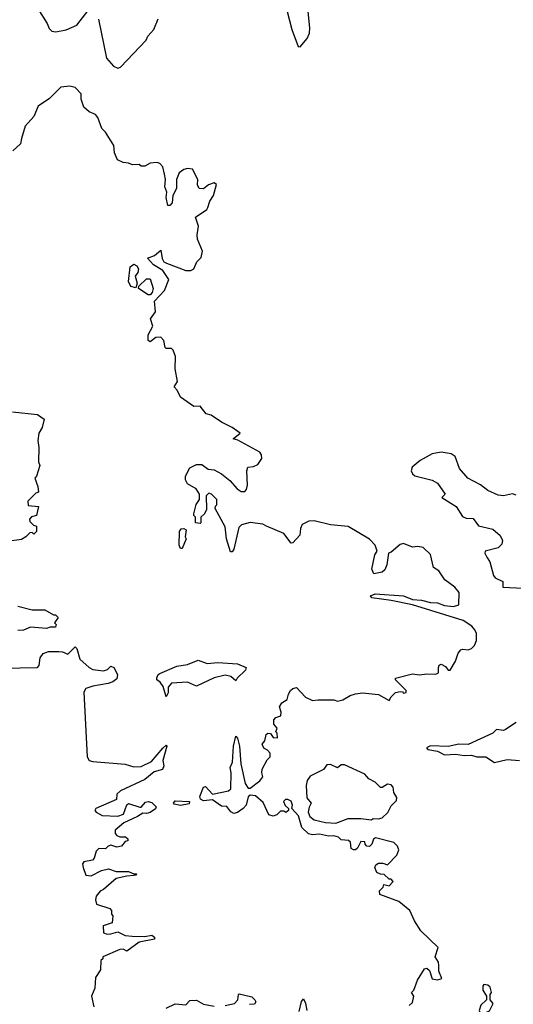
# Model space of a CAD drawing. Extents: x 2239805 to 2396427, y 665731 to 772158.
# Tile 154 of 256: x 2311485 to 2314250, y 720740 to 726250. Entities that reach past the tile are written whole.
import ezdxf

# ---------------------------------------------------------------- set-up
doc = ezdxf.new("R2010")
doc.units = 0

msp = doc.modelspace()

# ---------------------------------------------------------------- linework, layer by layer
at = {"layer": '0CON05XD'}
for points in [[(2311584.1, 726314.1), (2311638.3, 726228.3), (2311650, 726200), (2311665.5, 726185.5), (2311688.3, 726181.7), (2311745, 726193.3), (2311805, 726220), (2311868.3, 726301.7)], [(2312982.5, 726295), (2313010, 726195), (2313045, 726100), (2313055, 726097.5), (2313095, 726143.8), (2313107.5, 726175), (2313110, 726205), (2313100.8, 726295)], [(2311926.8, 726253.2), (2311972, 726035), (2312010.5, 725990.5), (2312035, 725978.8), (2312050, 725985), (2312193.8, 726135), (2312202.9, 726157.1), (2312236, 726195), (2312260, 726255)], [(2313667, 720733), (2313685, 720750), (2313692.5, 720785), (2313680, 720805), (2313691.7, 720818.3), (2313712.5, 720875), (2313751.7, 720938.3), (2313765, 720942.5), (2313779.3, 720929.3), (2313795, 720882.5), (2313825, 720877.5), (2313850, 720885), (2313832.5, 720925), (2313833, 720957), (2313830, 720975), (2313812.5, 721005), (2313828.3, 721058.3), (2313731.7, 721151.7), (2313696.4, 721206.4), (2313670, 721265), (2313607.5, 721315), (2313502.5, 721355), (2313500, 721375), (2313520, 721395), (2313525, 721410), (2313555, 721402.5), (2313577.5, 721427.5), (2313565, 721440), (2313555, 721440), (2313527, 721467), (2313505, 721467.5), (2313485, 721477.5), (2313473.3, 721505), (2313480.5, 721519.5), (2313495, 721530), (2313519.3, 721529.3), (2313545, 721520), (2313597.5, 721575), (2313607.5, 721605), (2313600, 721625), (2313580, 721645), (2313478.3, 721671.7), (2313467, 721663), (2313457.5, 721635), (2313445, 721622.5), (2313430, 721625), (2313420, 721635), (2313418.3, 721648.3), (2313395, 721650), (2313376.4, 721613.6), (2313366.2, 721603.8), (2313355, 721603.3), (2313341.7, 721611.7), (2313337, 721647), (2313327, 721657), (2313285, 721660), (2313270, 721675), (2313245, 721682.5), (2313215, 721680), (2313165, 721692.5), (2313125, 721687.5), (2313103, 721693), (2313065, 721730), (2313046.7, 721795), (2313010, 721835), (2313012.5, 721855), (2313006.1, 721876.1), (2312986.4, 721886.4), (2312973.3, 721886.7), (2312962.5, 721875), (2312971.7, 721851.7), (2312990, 721835), (2312990, 721825), (2312975, 721812.5), (2312965, 721820), (2312945, 721820), (2312925, 721800), (2312905, 721792.5), (2312880.7, 721800.7), (2312848.3, 721868.3), (2312806.4, 721906.4), (2312775, 721910), (2312765, 721900), (2312753.3, 721855), (2312736.7, 721835), (2312705, 721813.3), (2312685, 721807.5), (2312667, 721817), (2312645, 721847.5), (2312615, 721848.8), (2312565, 721883.8), (2312515, 721877.5), (2312498.1, 721888.1), (2312493.2, 721903.2), (2312514.4, 721955.6), (2312525, 721958.8), (2312565, 721916), (2312655, 721934), (2312666.7, 721945), (2312670, 722035), (2312663.3, 722065), (2312676.7, 722095), (2312683.3, 722185), (2312695, 722240), (2312705, 722230), (2312716.2, 722185), (2312723.8, 722085), (2312747.5, 721975), (2312765, 721950), (2312775, 721950), (2312829.3, 721990.7), (2312847, 722013), (2312841.2, 722035), (2312843.8, 722055), (2312871.7, 722108.3), (2312887.5, 722125), (2312887.5, 722145), (2312872.5, 722162.5), (2312852.3, 722172.3), (2312843.8, 722195), (2312857.5, 722215), (2312865, 722250), (2312875, 722257.5), (2312890, 722255), (2312905, 722232.5), (2312928.3, 722231.7), (2312927, 722257), (2312920, 722265), (2312927.5, 722285), (2312908.3, 722308.3), (2312908.3, 722331.7), (2312920, 722345), (2312947.5, 722355), (2312950, 722375), (2312940, 722405), (2312953.6, 722426.4), (2312982.5, 722445), (2312990, 722475), (2313002.5, 722495), (2313015, 722507.5), (2313035, 722512.5), (2313085, 722458.8), (2313125, 722440), (2313157, 722443), (2313245, 722443.3), (2313265, 722436.7), (2313295, 722443.8), (2313335, 722467.5), (2313365, 722477.5), (2313405, 722482.5), (2313495, 722473.3), (2313555, 722440), (2313565, 722460), (2313590, 722485), (2313615, 722490), (2313628.3, 722488.3), (2313635, 722480), (2313650, 722485), (2313650, 722495), (2313590, 722555), (2313590, 722565), (2313685, 722590), (2313725, 722583.8), (2313765, 722590), (2313815, 722586.7), (2313830, 722595), (2313830, 722625), (2313835, 722637.5), (2313845, 722642.5), (2313869.3, 722629.3), (2313885, 722610), (2313895, 722610), (2313925, 722660), (2313940, 722705), (2313955, 722722.5), (2313965, 722726.7), (2313997, 722723), (2314015, 722730), (2314033, 722747), (2314042.5, 722775), (2314042.5, 722815), (2314033.3, 722835), (2314016.7, 722855), (2313967.8, 722887.8), (2313684.5, 722974.5), (2313565, 723000), (2313457.5, 723015), (2313450, 723025), (2313475, 723036.7), (2313634.2, 723025.8), (2313685, 723005.7), (2313735, 723001.4), (2313785, 722987.8), (2313825, 722987.1), (2313865, 722971.9), (2313915, 722965.7), (2313943.9, 722976.1), (2313946.2, 723045), (2313921.2, 723075), (2313865.8, 723115.8), (2313832.5, 723165), (2313802.5, 723185), (2313786.1, 723256.1), (2313745, 723296), (2313715, 723302), (2313685, 723298), (2313635, 723318.8), (2313615, 723313.3), (2313565, 723270), (2313550, 723265), (2313541.7, 723198.3), (2313529.3, 723170.7), (2313515, 723157.5), (2313468.3, 723148.3), (2313456.7, 723175), (2313473.3, 723255), (2313487.5, 723275), (2313475, 723310), (2313445, 723342.5), (2313325, 723413.3), (2313225, 723422.5), (2313135, 723446), (2313105, 723443.3), (2313067.5, 723425), (2313057, 723403), (2313053.3, 723365), (2313015, 723322.5), (2313005, 723320), (2312963.6, 723373.6), (2312867.5, 723415), (2312846.4, 723426.4), (2312775, 723436.2), (2312726.4, 723423.6), (2312712.7, 723407.3), (2312685, 723287.5), (2312675, 723272.5), (2312665, 723272.5), (2312644, 723345), (2312635, 723412.5), (2312580, 723515), (2312581.7, 723528.3), (2312590, 723535), (2312590, 723565), (2312560, 723595), (2312545, 723600), (2312530, 723585), (2312531.7, 723508.3), (2312520, 723485), (2312500, 723465), (2312500, 723435), (2312495, 723430), (2312470, 723435), (2312470, 723465), (2312460, 723475), (2312460, 723485), (2312473, 723537), (2312492.5, 723565), (2312492.5, 723595), (2312472.5, 723625), (2312425, 723653.3), (2312414.2, 723674.2), (2312413.3, 723695), (2312438.8, 723741.2), (2312475, 723760), (2312505, 723760), (2312540, 723735), (2312575, 723730), (2312615, 723707.5), (2312661.7, 723671.7), (2312702.5, 723625), (2312725, 723610), (2312745, 723610), (2312755, 723620), (2312760, 723645), (2312756.7, 723725), (2312763.3, 723745), (2312795, 723750), (2312818.8, 723761.2), (2312840.8, 723795), (2312840, 723815), (2312829.4, 723829.4), (2312707, 723897), (2312680, 723905), (2312720, 723935), (2312675, 723966.7), (2312615, 723996.7), (2312557, 724037), (2312530, 724045), (2312496.1, 724086.1), (2312460, 724085), (2312385, 724136.7), (2312366.1, 724176.1), (2312350, 724195), (2312368, 724225), (2312356.2, 724295), (2312356.7, 724365), (2312345, 724400), (2312335, 724410), (2312305, 724410), (2312300, 724415), (2312292.5, 724455), (2312275, 724473.3), (2312248.3, 724471.7), (2312215, 724447.5), (2312203.8, 724453.8), (2312204.2, 724485.8), (2312231.2, 724535), (2312216.7, 724575), (2312246.2, 724615), (2312240, 724675), (2312296.1, 724733.9), (2312320, 724795), (2312286.4, 724846.4), (2312235, 724877.5), (2312200, 724915), (2312240.7, 724929.3), (2312275, 724960), (2312283, 724913), (2312292.5, 724895), (2312306.4, 724886.4), (2312415, 724846.7), (2312443, 724847), (2312460, 724855), (2312477.5, 724895), (2312500.7, 724919.3), (2312508.8, 724955), (2312481.7, 725021.7), (2312478.8, 725045), (2312486.2, 725095), (2312470, 725145), (2312533, 725187), (2312538.3, 725198.3), (2312550, 725235), (2312570, 725265), (2312587, 725327), (2312575, 725337.5), (2312542.5, 725325), (2312515, 725302.5), (2312490, 725305), (2312480, 725325), (2312482.5, 725355), (2312453.6, 725413.6), (2312425, 725416.7), (2312405, 725411.2), (2312377.7, 725392.3), (2312363.8, 725355), (2312363.8, 725305), (2312343.3, 725265), (2312338.8, 725225), (2312325, 725210), (2312315, 725210), (2312306.2, 725255), (2312308.8, 725285), (2312298, 725315), (2312301.2, 725355), (2312296.7, 725385), (2312285.9, 725425.9), (2312270, 725445), (2312255, 725450), (2312215, 725447.5), (2312185, 725430), (2312165, 725430), (2312155, 725440), (2312117, 725437), (2312095, 725446.7), (2312065, 725450), (2312032.5, 725465), (2312016.7, 725505), (2312012.5, 725545), (2311965, 725620), (2311945, 725640), (2311922.1, 725702.1), (2311908.8, 725718.8), (2311875, 725733.3), (2311845, 725760), (2311830, 725805), (2311830, 725835), (2311795, 725870), (2311765, 725877.5), (2311715, 725872.5), (2311651.9, 725808.1), (2311588.8, 725765), (2311565, 725707.5), (2311515, 725653.8), (2311494.3, 725585)], [(2311494.3, 725585), (2311490, 725555), (2311447.5, 725515)], [(2312135, 724750), (2312107, 724757), (2312093.8, 724785), (2312103.6, 724866.4), (2312125, 724882.5), (2312141.7, 724871.7), (2312150, 724855), (2312147.5, 724835), (2312132.5, 724815), (2312142.5, 724775), (2312135, 724750)], [(2312215, 724710), (2312205, 724710), (2312150, 724745), (2312151.7, 724758.3), (2312195, 724800), (2312215, 724800), (2312232.5, 724745), (2312227, 724723), (2312215, 724710)], [(2311445, 724055.7), (2311585, 724040), (2311622.5, 724015), (2311611.7, 723968.3), (2311592.5, 723935), (2311587.5, 723895), (2311592.5, 723855), (2311590, 723775), (2311597.5, 723755), (2311580, 723695), (2311570, 723685), (2311587, 723637), (2311590, 723605), (2311575, 723600), (2311530, 723555), (2311531.7, 723531.7), (2311590, 723525), (2311580, 723475), (2311551.7, 723468.3), (2311540, 723455), (2311541.7, 723441.7), (2311561.7, 723421.7), (2311580, 723415), (2311580, 723385), (2311565, 723370), (2311555, 723380), (2311541.7, 723378.3), (2311520, 723355), (2311495, 723341.2), (2311415, 723330)], [(2314265, 723589.4), (2314245, 723595.6), (2314195, 723585.6), (2314165, 723589.4), (2314106.2, 723615), (2314065, 723646), (2313995, 723684.2), (2313948, 723738), (2313924.2, 723805), (2313901.1, 723821.1), (2313845, 723829.5), (2313795, 723819.4), (2313727.9, 723782.1), (2313682.5, 723745), (2313676.7, 723725), (2313685, 723707.5), (2313698, 723698), (2313795, 723672.5), (2313825, 723656.2), (2313867.5, 723595), (2313848.8, 723575), (2313929.2, 723525), (2313965, 723468.8), (2313985, 723460), (2314025, 723458), (2314055, 723416.7), (2314135, 723399.2), (2314175, 723362.5), (2314188.5, 723335), (2314184.4, 723315), (2314165, 723293.3), (2314092.5, 723275), (2314090, 723265), (2314102, 723242), (2314118.8, 723215), (2314139.3, 723139.3), (2314147, 723127), (2314190, 723105), (2314190, 723075), (2314305, 723068.8)], [(2312395, 723290), (2312385, 723290), (2312378.3, 723308.3), (2312380, 723385), (2312389.3, 723400.7), (2312405, 723403.3), (2312416.7, 723395), (2312412.5, 723355), (2312416.7, 723345), (2312395, 723290)], [(2311475, 722967.5), (2311555, 722947.5), (2311625, 722947.5), (2311675, 722920), (2311685, 722920), (2311700, 722905), (2311680, 722875), (2311690, 722865), (2311685, 722850), (2311655, 722850), (2311635, 722842.5), (2311545, 722850), (2311507, 722833), (2311475, 722832.5)], [(2311391.2, 722621.2), (2311585.7, 722624.3), (2311593.3, 722635), (2311600.5, 722679.5), (2311616.4, 722703.6), (2311646.4, 722713.6), (2311705, 722713.3), (2311725, 722712.5), (2311755, 722700), (2311795, 722740), (2311805, 722730), (2311821.7, 722671.7), (2311874.1, 722624.1), (2311895, 722614), (2311955, 722606), (2311977.5, 722612.5), (2311995, 722632.5), (2312012.5, 722625), (2312032.5, 722585), (2312028.3, 722561.7), (2312005.9, 722544.1), (2311980, 722535), (2311895, 722520), (2311855, 722506.2), (2311843.9, 722486.1), (2311862, 722125), (2311874.4, 722104.4), (2311895, 722098), (2312075, 722083.8), (2312125, 722068), (2312165, 722070.6), (2312222.4, 722097.6), (2312286.7, 722173.3), (2312305, 722190), (2312310, 722185), (2312287.5, 722105), (2312292.5, 722075), (2312285, 722053.3), (2312238.8, 722041.2), (2312185, 721998), (2312050, 721935), (2312030, 721915), (2312027.5, 721885), (2311911.2, 721835), (2311906.7, 721825), (2311912.5, 721815), (2311947, 721797), (2312035, 721791.9), (2312065.9, 721804.1), (2312085, 721856.7), (2312095, 721864), (2312157.7, 721842.3), (2312165, 721843.3), (2312188.8, 721871.2), (2312205, 721875.6), (2312225, 721868.8), (2312249.4, 721845), (2312245, 721833.1), (2312215, 721813.1), (2312195, 721806.9), (2312175, 721810), (2312145, 721790), (2312067.5, 721755), (2312020, 721715), (2312020, 721695), (2312030, 721685), (2312045, 721677.5), (2312077, 721677), (2312090, 721665), (2312090, 721655), (2312075, 721650), (2312056.1, 721623.9), (2312029.3, 721619.3), (2311995, 721630), (2311980, 721625), (2311965, 721610), (2311928.3, 721611.7), (2311913, 721597), (2311902.5, 721557.5), (2311893, 721547), (2311843.6, 721536.4), (2311837.5, 721525), (2311840, 721505), (2311855, 721463.3), (2311885, 721458.8), (2311942.3, 721487.7)], [(2312305, 722460), (2312287.7, 722517.7), (2312271.7, 722541.7), (2312252.5, 722555), (2312252.5, 722567.5), (2312260, 722585), (2312269.3, 722590.7), (2312365, 722631.2), (2312425, 722642), (2312485, 722666.2), (2312535, 722647.5), (2312595, 722652.5), (2312705, 722644.3), (2312753.3, 722625), (2312750.5, 722609.5), (2312702.5, 722565), (2312695, 722550), (2312667.5, 722575), (2312635, 722580.8), (2312574.2, 722565.8), (2312475, 722520), (2312425, 722542.5), (2312335, 722536.2), (2312316.7, 722515), (2312316.4, 722483.6), (2312305, 722460)], [(2314265, 722316.2), (2314205, 722277.5), (2314195, 722272.5), (2314155, 722277.5), (2314135, 722257.5), (2313996.1, 722193.9), (2313945, 722196.2), (2313885, 722182.5), (2313785, 722185.8), (2313762.5, 722175), (2313770, 722165), (2313825, 722156.7), (2313865, 722136.2), (2313925, 722140), (2313975, 722131.9), (2314015, 722133.1), (2314045, 722124.5), (2314095, 722124.4), (2314145, 722093.8), (2314215, 722108.9), (2314283.3, 722105)], [(2313255, 721753.8), (2313325, 721780), (2313395, 721780), (2313455, 721772.5), (2313465, 721780), (2313495, 721777.5), (2313515, 721783.3), (2313546.4, 721813.6), (2313565, 721850), (2313595, 721880), (2313596.4, 721896.4), (2313580, 721925), (2313577.5, 721955), (2313565, 721967.5), (2313545, 721972.5), (2313515, 721952.5), (2313505, 721952.5), (2313475, 721983.3), (2313440.7, 722000.7), (2313418.3, 722028.3), (2313305, 722080), (2313285, 722080), (2313265, 722063.3), (2313225, 722082.5), (2313205, 722080), (2313186.1, 722053.9), (2313112.7, 722017.3), (2313095, 721992.5), (2313089.2, 721965), (2313094, 721895), (2313117.5, 721865), (2313106.1, 721843.9), (2313101.2, 721815), (2313110.8, 721790.8), (2313135, 721772.5), (2313197, 721757), (2313255, 721753.8)], [(2312385, 721852.5), (2312350, 721860), (2312346.7, 721865), (2312355, 721878), (2312436.7, 721875), (2312435, 721861.2), (2312385, 721852.5)], [(2311942.3, 721487.7), (2311981.7, 721498.3), (2312025, 721483.3), (2312095, 721482.5), (2312125, 721470), (2312140, 721470), (2312137, 721463), (2312125, 721460), (2312085, 721457.5), (2312025, 721443.3), (2311955, 721382.5), (2311935, 721372.5), (2311913.3, 721345), (2311910, 721325), (2311915, 721300), (2311990, 721275), (2312000, 721265), (2312000, 721245), (2312007.5, 721235), (2312002.5, 721195), (2311951.7, 721178.3), (2311955, 721140), (2311975, 721132.5), (2311995, 721133.3), (2312035, 721146.2), (2312075, 721124), (2312115, 721120.8), (2312185, 721120), (2312225, 721126.2), (2312240, 721115), (2312240, 721105), (2312155, 721086.7), (2312085, 721037.5), (2312065, 721047.5), (2312045, 721046.7), (2311950, 721005), (2311950, 720995), (2311940, 720985), (2311937, 720933), (2311909.5, 720890.5), (2311905, 720830), (2311886.7, 720785), (2311900, 720725)], [(2314075, 720690), (2314095, 720693.8), (2314116.4, 720703.6), (2314137.5, 720745), (2314120, 720765), (2314120, 720795), (2314127.5, 720805), (2314120, 720835), (2314107, 720847), (2314085, 720850), (2314078.3, 720841.7), (2314078.3, 720818.3), (2314100, 720785), (2314100, 720765), (2314067.5, 720735), (2314057.5, 720705), (2314062.5, 720695), (2314075, 720690)], [(2312635, 720734), (2312687.5, 720745), (2312707.5, 720765), (2312710, 720795), (2312715, 720797.5), (2312785, 720782.5), (2312802.5, 720765), (2312806.7, 720753.3), (2312800, 720740), (2312771.7, 720738.3)], [(2313050.7, 720699.3), (2313062.5, 720755), (2313075, 720770), (2313086.1, 720746.1), (2313092.5, 720705)], [(2312305, 720717.5), (2312355, 720743.3), (2312415, 720737.5), (2312438.3, 720761.7), (2312475, 720762.5), (2312515, 720740), (2312575, 720730)]]:
    msp.add_lwpolyline(points, dxfattribs=at)

doc.saveas('drawing.dxf')
